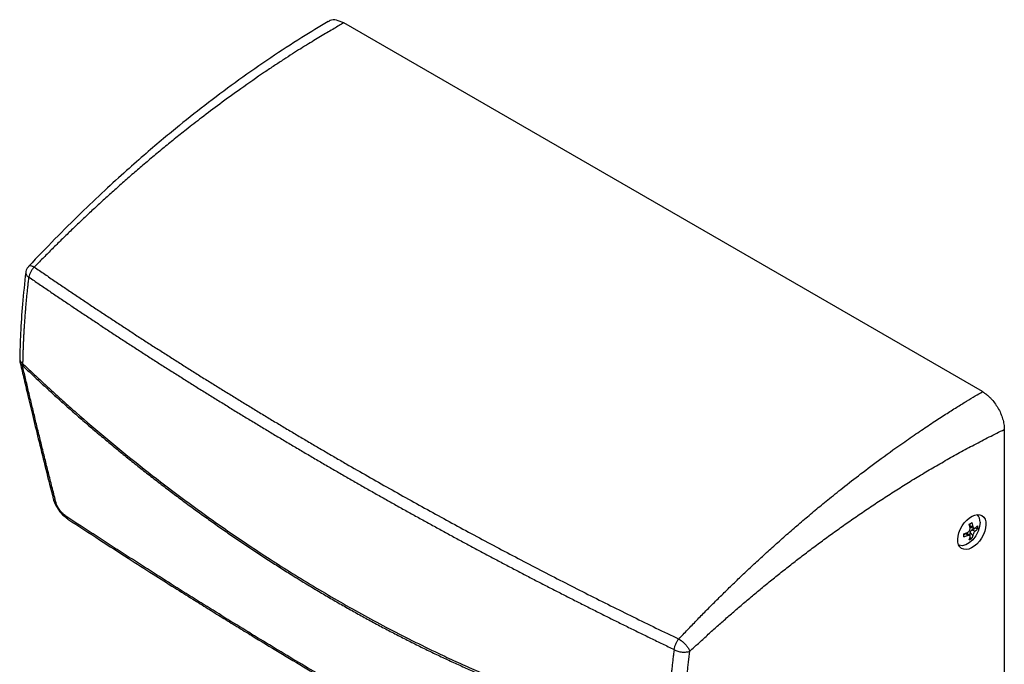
# Model space of a CAD drawing. Header units: millimetres. Extents: x 20 to 203, y 18 to 290.
# Tile 16 of 16: x 118 to 203, y 234 to 290. Entities that reach past the tile are written whole.
import ezdxf

# ---------------------------------------------------------------- set-up
doc = ezdxf.new("R2010")
doc.units = ezdxf.units.MM

msp = doc.modelspace()

# ---------------------------------------------------------------- linework, layer by layer
at = {"color": 7, "linetype": 'Continuous', "lineweight": 25}
for p, q in [((201.593, 257.916), (146.435, 289.758)), ((119.228, 268.723), (119.246, 268.745)), ((203.477, 254.651), (203.477, 228.52)), ((200.683, 246.602), (200.753, 246.273)), ((201.162, 247.261), (201.145, 247.301)), ((200.517, 246.137), (200.448, 246.465)), ((200.531, 246.281), (200.531, 246.509)), ((200.753, 246.273), (200.531, 246.281)), ((200.531, 245.329), (200.531, 245.737)), ((200.531, 245.737), (200.753, 245.489)), ((200.574, 246.198), (200.855, 246.11)), ((200.649, 245.941), (201.002, 246.145)), ((200.974, 245.873), (200.649, 245.941)), ((201.002, 246.145), (201.002, 246.17)), ((201.002, 246.145), (201.155, 246.057)), ((201.155, 246.329), (201.155, 246.057)), ((199.976, 245.553), (200.177, 245.669)), ((199.976, 245.377), (199.976, 245.649)), ((200.177, 245.669), (200.295, 245.481)), ((200.488, 245.474), (200.271, 245.673)), ((200.448, 245.105), (200.517, 245.353)), ((200.506, 245.315), (200.531, 245.329)), ((200.531, 245.329), (200.683, 245.241)), ((200.753, 245.489), (200.683, 245.241)), ((199.565, 244.625), (199.645, 244.632))]:
    msp.add_line(p, q, dxfattribs=at)
at = {"color": 7, "linetype": 'Continuous', "lineweight": 25, "flags": 128}
msp.add_lwpolyline([(201.379, 246.635), (201.335, 246.257), (201.207, 245.859), (201.005, 245.473), (200.745, 245.13), (200.449, 244.859), (200.141, 244.681), (199.845, 244.61), (199.585, 244.653), (199.528, 244.681)], dxfattribs=at)
at = {"color": 7, "linetype": 'Continuous', "lineweight": 25}
for centre, radius, start, end in [((119.451, 260.72), 1, 178.88784, 192.85379), ((199.472, 248.428), 2.192, 296.4376, 303.55703), ((200.597, 246.711), 0.786, 354.43672, 48.3872), ((199.12, 248.81), 3.274, 285.15451, 291.02345), ((200.006, 247.274), 1.487, 310.60669, 320.54345), ((200.006, 247.002), 1.487, 310.60669, 320.54345), ((199.12, 248.537), 3.274, 285.15451, 291.02345), ((199.472, 247.067), 2.192, 296.4376, 303.55703)]:
    msp.add_arc(centre, radius, start, end, dxfattribs=at)
msp.add_ellipse((200.672, 245.792), major_axis=(0.878, 1.417), ratio=0.597167, dxfattribs=at)
for centre, major_axis, ratio, start_param, end_param in [((200.682, 246.407), (0.118, 0.204), 0.461707, 2.467006, 3.244525), ((200.682, 245.786), (0.094, 0.163), 0.722037, 0.896123, 2.245186), ((200.144, 245.475), (0.118, 0.204), 0.461707, 6.180267, 6.957662)]:
    msp.add_ellipse(centre, major_axis=major_axis, ratio=ratio, start_param=start_param, end_param=end_param, dxfattribs=at)
for points, knots in [([(146.435, 289.758), (146.226, 289.853), (145.806, 290.042), (145.342, 290.042), (145.161, 289.894), (145.114, 289.856)], [0, 0, 0, 0, 0.4264947, 0.8529827, 1, 1, 1, 1]), ([(145.098, 289.882), (144.333, 289.425), (142.672, 288.433), (140.098, 286.752), (137.412, 284.882), (134.782, 282.926), (132.613, 281.214), (130.821, 279.738), (129.302, 278.446), (127.61, 276.958), (125.729, 275.24), (123.664, 273.275), (121.472, 271.103), (119.987, 269.542), (119.237, 268.753)], [0, 0, 0, 0, 0.086109, 0.1872, 0.290919, 0.390957, 0.487269, 0.539937, 0.597845, 0.663682, 0.737438, 0.819105, 0.908674, 1, 1, 1, 1]), ([(146.435, 289.758), (146.304, 289.683), (146.025, 289.524), (145.584, 289.269), (145.098, 288.985), (144.567, 288.67), (143.99, 288.324), (143.368, 287.943), (142.702, 287.529), (141.99, 287.079), (141.233, 286.591), (140.432, 286.065), (139.194, 285.234), (137.617, 284.14), (135.802, 282.821), (134.233, 281.639), (132.928, 280.623), (131.809, 279.73), (130.804, 278.91), (129.82, 278.092), (128.858, 277.275), (127.919, 276.462), (127.001, 275.653), (126.105, 274.848), (125.231, 274.049), (124.379, 273.257), (123.549, 272.472), (122.74, 271.696), (121.952, 270.928), (121.187, 270.169), (120.442, 269.421), (119.954, 268.923), (119.713, 268.677)], [0, 0, 0, 0, 0.014446, 0.030548, 0.048307, 0.067722, 0.088793, 0.111521, 0.135904, 0.161945, 0.189641, 0.218994, 0.250003, 0.325874, 0.39283, 0.450873, 0.500001, 0.538282, 0.575857, 0.612725, 0.648886, 0.68434, 0.719087, 0.753127, 0.78646, 0.819086, 0.851006, 0.882219, 0.912724, 0.942523, 0.971615, 1, 1, 1, 1]), ([(119.225, 268.725), (119.194, 268.692), (119.107, 268.598), (119.014, 268.404), (118.983, 268.253), (118.969, 268.179)], [0, 0, 0, 0, 0.217838, 0.620781, 1, 1, 1, 1]), ([(118.974, 268.225), (118.874, 267.301), (118.682, 265.523), (118.514, 263.014), (118.471, 261.445), (118.45, 260.695)], [0, 0, 0, 0, 0.361041, 0.694378, 1, 1, 1, 1]), ([(119.713, 268.677), (119.655, 268.622), (119.597, 268.56), (119.491, 268.424), (119.442, 268.349), (119.357, 268.196), (119.322, 268.117), (119.268, 267.962), (119.249, 267.887), (119.238, 267.816)], [0, 0, 0, 0, 0.25, 0.25, 0.5, 0.5, 0.75, 0.75, 1, 1, 1, 1]), ([(119.713, 268.677), (120.013, 268.471), (120.613, 268.059), (121.515, 267.443), (122.42, 266.83), (123.327, 266.219), (124.235, 265.611), (125.146, 265.004), (126.059, 264.4), (126.973, 263.798), (127.89, 263.198), (128.809, 262.601), (129.73, 262.006), (130.653, 261.413), (131.578, 260.822), (132.505, 260.233), (133.434, 259.647), (134.365, 259.063), (135.298, 258.482), (136.233, 257.902), (137.17, 257.325), (138.109, 256.75), (139.05, 256.178), (139.993, 255.607), (140.938, 255.039), (141.886, 254.474), (142.835, 253.91), (143.786, 253.349), (144.739, 252.79), (145.694, 252.234), (146.949, 251.507), (148.507, 250.613), (150.372, 249.556), (152.245, 248.506), (154.127, 247.466), (156.016, 246.433), (157.914, 245.408), (159.82, 244.391), (161.734, 243.383), (163.656, 242.382), (165.587, 241.39), (167.525, 240.406), (169.473, 239.429), (171.428, 238.461), (173.391, 237.5), (174.707, 236.866), (175.364, 236.549)], [0, 0, 0, 0, 0.01729, 0.034575, 0.051856, 0.069133, 0.086406, 0.103675, 0.12094, 0.138201, 0.155459, 0.172713, 0.189964, 0.207211, 0.224456, 0.241697, 0.258935, 0.27617, 0.293402, 0.310631, 0.327858, 0.345082, 0.362304, 0.379523, 0.39674, 0.413955, 0.431168, 0.448378, 0.465587, 0.482794, 0.5, 0.533265, 0.566536, 0.599816, 0.633103, 0.666399, 0.699705, 0.733021, 0.766347, 0.799686, 0.833037, 0.8664, 0.899778, 0.93317, 0.966577, 1, 1, 1, 1]), ([(119.223, 267.805), (119.206, 267.664), (119.173, 267.381), (119.127, 266.958), (119.082, 266.536), (119.04, 266.115), (119.001, 265.695), (118.964, 265.277), (118.929, 264.86), (118.896, 264.444), (118.866, 264.029), (118.839, 263.615), (118.813, 263.203), (118.79, 262.792), (118.77, 262.382), (118.752, 261.974), (118.736, 261.567), (118.722, 261.161), (118.711, 260.757), (118.706, 260.489), (118.703, 260.355)], [0, 0, 0, 0, 0.0556013, 0.111197, 0.1667873, 0.2223722, 0.2779515, 0.3335255, 0.3890941, 0.4446573, 0.5002152, 0.5557678, 0.6113151, 0.6668571, 0.7223939, 0.7779254, 0.8334518, 0.888973, 0.9444891, 1, 1, 1, 1]), ([(119.223, 267.805), (119.223, 267.81), (119.225, 267.815), (119.231, 267.819), (119.235, 267.819), (119.238, 267.816)], [0, 0, 0, 0, 0.5, 0.5, 1, 1, 1, 1]), ([(119.238, 267.816), (119.538, 267.61), (120.138, 267.199), (121.04, 266.585), (121.944, 265.972), (122.851, 265.362), (123.76, 264.754), (124.671, 264.148), (125.584, 263.543), (126.499, 262.941), (127.417, 262.341), (128.337, 261.744), (129.259, 261.148), (130.183, 260.554), (131.11, 259.963), (132.038, 259.374), (132.969, 258.787), (133.902, 258.202), (134.837, 257.619), (135.775, 257.038), (136.714, 256.46), (137.656, 255.884), (138.599, 255.31), (139.545, 254.738), (140.493, 254.168), (141.443, 253.601), (142.395, 253.036), (143.35, 252.473), (144.306, 251.912), (145.265, 251.353), (146.225, 250.797), (147.188, 250.243), (148.153, 249.691), (149.12, 249.142), (150.089, 248.594), (151.06, 248.049), (152.033, 247.506), (153.008, 246.966), (153.985, 246.427), (154.965, 245.891), (155.946, 245.357), (156.929, 244.826), (157.915, 244.296), (158.902, 243.769), (159.892, 243.245), (160.883, 242.722), (161.877, 242.202), (162.872, 241.683), (163.87, 241.168), (164.869, 240.654), (165.871, 240.143), (166.874, 239.634), (167.88, 239.127), (168.887, 238.622), (169.896, 238.12), (170.908, 237.619), (171.921, 237.121), (172.936, 236.626), (173.953, 236.132), (174.633, 235.805), (174.973, 235.641)], [0, 0, 0, 0, 0.017241, 0.034482, 0.051723, 0.068964, 0.086205, 0.103446, 0.120688, 0.137929, 0.155171, 0.172412, 0.189654, 0.206895, 0.224137, 0.241379, 0.25862, 0.275862, 0.293103, 0.310345, 0.327586, 0.344828, 0.362069, 0.37931, 0.396552, 0.413793, 0.431035, 0.448276, 0.465517, 0.482759, 0.5, 0.517241, 0.534483, 0.551724, 0.568965, 0.586207, 0.603448, 0.62069, 0.637931, 0.655172, 0.672414, 0.689655, 0.706897, 0.724138, 0.74138, 0.758621, 0.775863, 0.793105, 0.810346, 0.827588, 0.844829, 0.862071, 0.879312, 0.896554, 0.913795, 0.931036, 0.948277, 0.965518, 0.982759, 1, 1, 1, 1]), ([(118.476, 260.494), (118.577, 260.059), (118.803, 259.08), (119.179, 257.48), (119.625, 255.611), (120.138, 253.5), (120.719, 251.147), (121.134, 249.504), (121.351, 248.641)], [0, 0, 0, 0, 0.109219, 0.245467, 0.40267, 0.580828, 0.779939, 1, 1, 1, 1]), ([(118.684, 260.184), (118.844, 260.032), (119.164, 259.727), (119.645, 259.274), (120.127, 258.823), (120.611, 258.375), (121.096, 257.929), (121.583, 257.487), (122.071, 257.047), (122.56, 256.61), (123.05, 256.176), (123.542, 255.745), (124.035, 255.316), (124.529, 254.891), (125.025, 254.468), (125.521, 254.048), (126.019, 253.631), (126.518, 253.217), (127.017, 252.805), (127.518, 252.396), (128.02, 251.991), (128.523, 251.588), (129.027, 251.188), (129.532, 250.79), (130.038, 250.396), (130.544, 250.004), (131.052, 249.616), (131.561, 249.23), (132.07, 248.847), (132.581, 248.466), (133.092, 248.089), (133.604, 247.715), (134.116, 247.343), (134.63, 246.975), (135.144, 246.609), (135.659, 246.246), (136.175, 245.886), (136.692, 245.529), (137.209, 245.175), (137.727, 244.824), (138.245, 244.476), (138.765, 244.13), (139.284, 243.788), (139.805, 243.448), (140.326, 243.111), (140.848, 242.778), (141.37, 242.447), (141.893, 242.119), (142.416, 241.794), (142.94, 241.472), (143.464, 241.153), (143.989, 240.837), (144.515, 240.524), (145.04, 240.214), (145.567, 239.907), (146.094, 239.603), (146.621, 239.302), (147.149, 239.004), (147.677, 238.709), (148.206, 238.417), (148.735, 238.128), (149.264, 237.842), (149.794, 237.559), (150.324, 237.279), (150.855, 237.003), (151.385, 236.729), (151.917, 236.458), (152.448, 236.19), (152.98, 235.926), (153.513, 235.664), (154.045, 235.406), (154.578, 235.15), (155.112, 234.898), (155.645, 234.649), (156.179, 234.403), (156.714, 234.16), (157.248, 233.921), (157.783, 233.684), (158.318, 233.451), (158.853, 233.221), (159.389, 232.994), (159.925, 232.77), (160.461, 232.549), (160.998, 232.332), (161.535, 232.118), (162.072, 231.907), (162.609, 231.699), (163.147, 231.494), (163.684, 231.293), (164.222, 231.095), (164.761, 230.9), (165.299, 230.709), (165.838, 230.521), (166.377, 230.336), (166.917, 230.154), (167.456, 229.976), (167.996, 229.801), (168.536, 229.629), (169.076, 229.461), (169.617, 229.296), (170.158, 229.135), (170.699, 228.977), (171.24, 228.822), (171.782, 228.671), (172.324, 228.523), (172.866, 228.378), (173.408, 228.237), (173.951, 228.1), (174.313, 228.011), (174.494, 227.966)], [0, 0, 0, 0, 0.009356, 0.018712, 0.028068, 0.037424, 0.046779, 0.056134, 0.065489, 0.074844, 0.084198, 0.093553, 0.102906, 0.11226, 0.121613, 0.130967, 0.14032, 0.149672, 0.159025, 0.168377, 0.177729, 0.187081, 0.196433, 0.205784, 0.215135, 0.224486, 0.233837, 0.243187, 0.252538, 0.261888, 0.271238, 0.280588, 0.289937, 0.299286, 0.308636, 0.317985, 0.327333, 0.336682, 0.34603, 0.355378, 0.364727, 0.374074, 0.383422, 0.39277, 0.402117, 0.411464, 0.420811, 0.430158, 0.439504, 0.448851, 0.458197, 0.467543, 0.476889, 0.486235, 0.49558, 0.504926, 0.514271, 0.523616, 0.532961, 0.542305, 0.55165, 0.560994, 0.570339, 0.579683, 0.589026, 0.59837, 0.607714, 0.617057, 0.6264, 0.635743, 0.645086, 0.654428, 0.663771, 0.673113, 0.682455, 0.691797, 0.701139, 0.71048, 0.719821, 0.729163, 0.738504, 0.747845, 0.757186, 0.766526, 0.775867, 0.785207, 0.794547, 0.803887, 0.813227, 0.822567, 0.831907, 0.841246, 0.850586, 0.859925, 0.869264, 0.878603, 0.887942, 0.897281, 0.906619, 0.915958, 0.925296, 0.934635, 0.943973, 0.953311, 0.962649, 0.971987, 0.981325, 0.990662, 1, 1, 1, 1]), ([(121.591, 248.315), (121.486, 248.725), (121.278, 249.541), (120.97, 250.762), (120.666, 251.973), (120.368, 253.174), (120.075, 254.366), (119.786, 255.548), (119.503, 256.721), (119.225, 257.883), (118.952, 259.036), (118.773, 259.803), (118.684, 260.184)], [0, 0, 0, 0, 0.104488, 0.207978, 0.310471, 0.411967, 0.512465, 0.611966, 0.71047, 0.807977, 0.904487, 1, 1, 1, 1]), ([(118.703, 260.355), (118.855, 260.21), (119.158, 259.92), (119.615, 259.488), (120.074, 259.058), (120.533, 258.632), (120.994, 258.207), (121.456, 257.786), (121.919, 257.367), (122.383, 256.95), (122.848, 256.536), (124.069, 255.46), (126.06, 253.756), (128.844, 251.49), (131.656, 249.313), (134.12, 247.502), (136.22, 246.021), (138.633, 244.373), (141.167, 242.73), (143.813, 241.107), (145.882, 239.89), (147.966, 238.716), (150.117, 237.556), (152.322, 236.421), (154.337, 235.437), (156.116, 234.608), (158.208, 233.67), (160.856, 232.554), (163.858, 231.401), (166.662, 230.419), (168.74, 229.753), (170.296, 229.289), (171.327, 228.994), (172.36, 228.711), (173.394, 228.44), (174.084, 228.27), (174.429, 228.185)], [0, 0, 0, 0, 0.008912, 0.017823, 0.026733, 0.035641, 0.044548, 0.053455, 0.062361, 0.071266, 0.080172, 0.089076, 0.141178, 0.193208, 0.245199, 0.297181, 0.328514, 0.35976, 0.428206, 0.465116, 0.501593, 0.538625, 0.575993, 0.615607, 0.655168, 0.68217, 0.709183, 0.764982, 0.820809, 0.86588, 0.910925, 0.928729, 0.946537, 0.964351, 0.982171, 1, 1, 1, 1]), ([(175.364, 236.549), (175.49, 236.682), (175.743, 236.95), (176.125, 237.352), (176.514, 237.756), (176.909, 238.164), (177.309, 238.575), (177.716, 238.988), (178.129, 239.405), (178.548, 239.824), (178.973, 240.245), (179.404, 240.669), (179.842, 241.095), (180.285, 241.524), (180.735, 241.954), (181.191, 242.386), (181.653, 242.82), (182.121, 243.256), (182.596, 243.693), (183.077, 244.132), (183.564, 244.572), (184.057, 245.013), (184.556, 245.455), (185.062, 245.898), (185.574, 246.342), (186.093, 246.786), (186.617, 247.231), (187.148, 247.676), (187.685, 248.121), (188.477, 248.77), (189.604, 249.674), (191.144, 250.873), (192.928, 252.209), (194.629, 253.428), (196.128, 254.46), (197.306, 255.247), (198.375, 255.942), (199.335, 256.549), (200.185, 257.074), (200.926, 257.522), (201.383, 257.792), (201.593, 257.916)], [0, 0, 0, 0, 0.015118, 0.030439, 0.045963, 0.06169, 0.07762, 0.093753, 0.110088, 0.126627, 0.143368, 0.160312, 0.177459, 0.194809, 0.212362, 0.230118, 0.248076, 0.266238, 0.284602, 0.303169, 0.32194, 0.340913, 0.360089, 0.379467, 0.399049, 0.418834, 0.438821, 0.459012, 0.479405, 0.500001, 0.549128, 0.607171, 0.674127, 0.749998, 0.797983, 0.841878, 0.881682, 0.917397, 0.949022, 0.976556, 1, 1, 1, 1]), ([(201.593, 257.916), (201.718, 257.844), (201.84, 257.759), (202.02, 257.613), (202.08, 257.562), (202.198, 257.452), (202.257, 257.394), (202.428, 257.213), (202.537, 257.084), (202.741, 256.808), (202.838, 256.66), (203.012, 256.359), (203.09, 256.204), (203.193, 255.966), (203.225, 255.886), (203.283, 255.727), (203.336, 255.568), (203.377, 255.411), (203.413, 255.254), (203.428, 255.175), (203.465, 254.944), (203.477, 254.794), (203.477, 254.651)], [0, 0, 0, 0, 0.125, 0.125, 0.1875, 0.1875, 0.25, 0.25, 0.375, 0.375, 0.5, 0.5, 0.625, 0.625, 0.6875, 0.6875, 0.75, 0.8125, 0.8125, 0.875, 0.875, 1, 1, 1, 1]), ([(176.324, 235.496), (176.445, 235.609), (176.689, 235.837), (177.059, 236.179), (177.434, 236.523), (177.815, 236.87), (178.202, 237.219), (178.594, 237.571), (178.992, 237.925), (179.396, 238.281), (179.805, 238.64), (180.22, 239), (180.641, 239.363), (181.068, 239.727), (181.5, 240.093), (181.939, 240.46), (182.383, 240.829), (182.832, 241.199), (183.288, 241.571), (183.749, 241.943), (184.217, 242.317), (184.69, 242.692), (185.168, 243.067), (185.653, 243.443), (186.144, 243.82), (186.64, 244.197), (187.142, 244.574), (187.65, 244.951), (188.163, 245.329), (188.682, 245.706), (189.208, 246.083), (189.738, 246.46), (190.275, 246.836), (190.817, 247.211), (191.365, 247.586), (191.919, 247.959), (192.478, 248.332), (193.043, 248.703), (193.614, 249.072), (194.19, 249.44), (194.772, 249.807), (195.359, 250.171), (195.952, 250.533), (196.55, 250.893), (197.154, 251.251), (197.763, 251.606), (198.377, 251.958), (198.997, 252.307), (199.622, 252.653), (200.252, 252.996), (200.887, 253.335), (201.528, 253.67), (202.173, 254.002), (202.823, 254.33), (203.259, 254.543), (203.477, 254.651)], [0, 0, 0, 0, 0.013967, 0.028124, 0.042469, 0.057004, 0.071729, 0.086642, 0.101745, 0.117037, 0.132518, 0.148188, 0.164047, 0.180095, 0.196332, 0.212758, 0.229372, 0.246175, 0.263167, 0.280348, 0.297717, 0.315274, 0.33302, 0.350955, 0.369077, 0.387388, 0.405887, 0.424575, 0.44345, 0.462513, 0.481764, 0.501204, 0.520831, 0.540645, 0.560648, 0.580838, 0.601215, 0.62178, 0.642533, 0.663473, 0.6846, 0.705914, 0.727415, 0.749104, 0.770979, 0.793042, 0.815291, 0.837727, 0.860349, 0.883158, 0.906154, 0.929336, 0.952705, 0.976259, 1, 1, 1, 1]), ([(121.348, 248.654), (121.389, 248.521), (121.477, 248.24), (121.745, 247.772), (122.065, 247.372), (122.371, 247.079), (122.533, 246.964), (122.617, 246.905)], [0, 0, 0, 0, 0.208734, 0.441781, 0.703353, 0.84713, 1, 1, 1, 1]), ([(122.437, 247.165), (122.349, 247.222), (122.257, 247.299), (122.077, 247.477), (121.989, 247.58), (121.833, 247.793), (121.764, 247.904), (121.655, 248.119), (121.614, 248.223), (121.591, 248.315)], [0, 0, 0, 0, 0.25, 0.25, 0.5, 0.5, 0.75, 0.75, 1, 1, 1, 1]), ([(176.972, 215.683), (176.553, 215.895), (175.717, 216.319), (174.469, 216.956), (173.229, 217.592), (171.997, 218.226), (170.773, 218.859), (169.557, 219.491), (168.35, 220.122), (167.151, 220.751), (165.96, 221.38), (164.778, 222.007), (163.604, 222.633), (162.438, 223.258), (161.281, 223.882), (160.132, 224.505), (158.992, 225.127), (157.86, 225.748), (156.737, 226.367), (155.623, 226.986), (154.517, 227.603), (153.419, 228.219), (152.33, 228.834), (151.249, 229.447), (150.177, 230.06), (148.794, 230.854), (147.095, 231.839), (145.078, 233.02), (143.054, 234.219), (141.022, 235.436), (138.984, 236.67), (136.939, 237.922), (134.887, 239.191), (132.828, 240.478), (130.763, 241.782), (128.691, 243.103), (126.611, 244.442), (124.524, 245.796), (123.134, 246.707), (122.437, 247.165)], [0, 0, 0, 0, 0.021681, 0.043265, 0.064752, 0.086142, 0.107435, 0.128631, 0.14973, 0.170732, 0.191637, 0.212444, 0.233154, 0.253767, 0.274283, 0.294701, 0.315022, 0.335245, 0.355372, 0.3754, 0.395332, 0.415165, 0.434902, 0.45454, 0.474081, 0.493524, 0.530406, 0.567635, 0.605211, 0.643134, 0.681403, 0.720018, 0.75898, 0.798286, 0.837939, 0.877937, 0.91828, 0.958967, 1, 1, 1, 1]), ([(122.614, 246.906), (123.526, 246.31), (125.25, 245.184), (127.704, 243.602), (129.864, 242.221), (131.73, 241.04), (133.3, 240.054), (134.665, 239.202), (135.932, 238.417), (137.205, 237.633), (139.632, 236.147), (143.24, 233.973), (147.482, 231.48), (151.186, 229.35), (154.279, 227.6), (157.279, 225.93), (159.569, 224.673), (161.25, 223.759), (162.464, 223.102), (163.902, 222.329), (165.571, 221.439), (167.458, 220.439), (169.564, 219.333), (171.887, 218.123), (174.441, 216.805), (176.226, 215.894), (177.156, 215.42)], [0, 0, 0, 0, 0.053661, 0.10141, 0.143246, 0.179168, 0.209176, 0.233559, 0.2574, 0.281535, 0.305965, 0.395003, 0.484383, 0.541261, 0.598127, 0.652647, 0.703081, 0.720826, 0.742278, 0.767703, 0.797099, 0.830468, 0.867106, 0.907574, 0.951872, 1, 1, 1, 1]), ([(200.295, 245.753), (200.324, 245.767), (200.382, 245.796), (200.454, 245.874), (200.503, 245.967), (200.524, 246.059), (200.519, 246.113), (200.517, 246.137)], [0, 0, 0, 0, 0.212798, 0.42873, 0.635052, 0.83834, 1, 1, 1, 1]), ([(200.753, 246.273), (200.759, 246.244), (200.773, 246.184), (200.816, 246.126), (200.87, 246.101), (200.925, 246.109), (200.959, 246.134), (200.974, 246.145)], [0, 0, 0, 0, 0.212798, 0.42873, 0.635052, 0.83834, 1, 1, 1, 1]), ([(200.974, 245.873), (200.954, 245.854), (200.914, 245.815), (200.853, 245.73), (200.802, 245.639), (200.768, 245.555), (200.757, 245.509), (200.753, 245.489)], [0, 0, 0, 0, 0.212798, 0.42873, 0.635052, 0.83834, 1, 1, 1, 1]), ([(200.517, 245.353), (200.519, 245.377), (200.523, 245.427), (200.491, 245.478), (200.436, 245.504), (200.367, 245.504), (200.317, 245.488), (200.295, 245.481)], [0, 0, 0, 0, 0.212798, 0.42873, 0.635052, 0.83834, 1, 1, 1, 1]), ([(174.973, 235.641), (174.979, 235.714), (174.993, 235.792), (175.035, 235.954), (175.064, 236.037), (175.134, 236.199), (175.175, 236.278), (175.265, 236.424), (175.314, 236.491), (175.364, 236.549)], [0, 0, 0, 0, 0.25, 0.25, 0.5, 0.5, 0.75, 0.75, 1, 1, 1, 1]), ([(175.364, 236.549), (175.378, 236.542), (175.404, 236.527), (175.443, 236.502), (175.48, 236.478), (175.515, 236.455), (175.547, 236.432), (175.575, 236.411), (175.601, 236.391), (175.623, 236.374), (175.642, 236.359), (175.694, 236.317), (175.797, 236.226), (175.959, 236.063), (176.091, 235.902), (176.178, 235.777), (176.226, 235.7), (176.266, 235.627), (176.299, 235.559), (176.316, 235.517), (176.324, 235.496)], [0, 0, 0, 0, 0.0356616, 0.0693574, 0.1009029, 0.130135, 0.1569124, 0.1811145, 0.2026407, 0.2214082, 0.2373506, 0.2504157, 0.3512295, 0.5003564, 0.6809646, 0.7501037, 0.8151965, 0.8786959, 0.9403616, 1, 1, 1, 1]), ([(174.429, 228.185), (174.432, 228.319), (174.438, 228.587), (174.45, 228.99), (174.464, 229.396), (174.481, 229.802), (174.501, 230.209), (174.523, 230.618), (174.547, 231.028), (174.574, 231.44), (174.604, 231.852), (174.636, 232.266), (174.671, 232.68), (174.708, 233.096), (174.748, 233.513), (174.79, 233.931), (174.835, 234.351), (174.882, 234.771), (174.932, 235.192), (174.968, 235.473), (174.985, 235.614)], [0, 0, 0, 0, 0.055511, 0.111027, 0.166548, 0.222075, 0.277606, 0.333143, 0.388685, 0.444232, 0.499785, 0.555343, 0.610906, 0.666475, 0.722048, 0.777628, 0.833213, 0.888803, 0.944399, 1, 1, 1, 1]), ([(174.973, 235.641), (174.977, 235.639), (174.98, 235.635), (174.985, 235.625), (174.986, 235.619), (174.985, 235.614)], [0, 0, 0, 0, 0.5, 0.5, 1, 1, 1, 1]), ([(174.985, 235.614), (175.069, 235.57), (175.171, 235.528), (175.402, 235.462), (175.531, 235.438), (175.787, 235.416), (175.915, 235.417), (176.142, 235.443), (176.243, 235.466), (176.324, 235.496)], [0, 0, 0, 0, 0.25, 0.25, 0.5, 0.5, 0.75, 0.75, 1, 1, 1, 1])]:
    msp.add_open_spline(points, degree=3, knots=knots, dxfattribs=at)
at = {"color": 8, "linetype": 'Continuous', "lineweight": 25}
for points, knots in [([(119.246, 268.745), (119.255, 268.76), (119.29, 268.815), (119.448, 268.81), (119.625, 268.721), (119.713, 268.677)], [0, 0, 0, 0, 0.1570162, 0.5784756, 1, 1, 1, 1]), ([(118.977, 268.178), (118.974, 268.17), (118.943, 268.105), (119.015, 267.967), (119.155, 267.858), (119.223, 267.805)], [0, 0, 0, 0, 0.065165, 0.548899, 1, 1, 1, 1]), ([(118.458, 260.665), (118.461, 260.654), (118.466, 260.632), (118.478, 260.601), (118.492, 260.571), (118.508, 260.542), (118.527, 260.515), (118.546, 260.49), (118.567, 260.466), (118.589, 260.444), (118.611, 260.423), (118.634, 260.404), (118.657, 260.386), (118.68, 260.37), (118.695, 260.36), (118.703, 260.355)], [0, 0, 0, 0, 0.096737, 0.190313, 0.280632, 0.367625, 0.451249, 0.531483, 0.608326, 0.681794, 0.75192, 0.818746, 0.882326, 0.942722, 1, 1, 1, 1]), ([(118.684, 260.184), (118.616, 260.245), (118.514, 260.336), (118.497, 260.459), (118.492, 260.5)], [0, 0, 0, 0, 0.662808, 1, 1, 1, 1]), ([(121.369, 248.645), (121.377, 248.598), (121.401, 248.467), (121.517, 248.374), (121.591, 248.315)], [0, 0, 0, 0, 0.362517, 1, 1, 1, 1]), ([(122.621, 246.917), (122.588, 246.937), (122.5, 246.988), (122.461, 247.097), (122.437, 247.165)], [0, 0, 0, 0, 0.383276, 1, 1, 1, 1])]:
    msp.add_open_spline(points, degree=3, knots=knots, dxfattribs=at)
at = {"color": 7, "linetype": 'Continuous', "lineweight": 25}
for points in [[(118.703, 260.355), (118.688, 260.293), (118.682, 260.235), (118.684, 260.184)], [(175.775, 228.177), (175.823, 230.554), (176.006, 233), (176.324, 235.496)]]:
    msp.add_open_spline(points, degree=3, dxfattribs=at)

doc.saveas('drawing.dxf')
